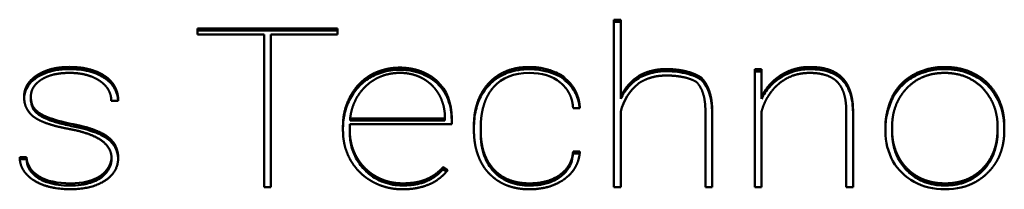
# Model space of a CAD drawing. Header units: millimetres. Extents: x 90 to 4401, y 90 to 14724.
# Tile 36 of 44: x 3182.92 to 3205.87, y 2450.75 to 2454.69. Entities that reach past the tile are written whole.
import ezdxf

# ---------------------------------------------------------------- set-up
doc = ezdxf.new("R2010")
doc.units = ezdxf.units.MM
doc.header["$LTSCALE"] = 15
doc.layers.add('Visible (ISO)', color=7, linetype='Continuous', lineweight=50)

msp = doc.modelspace()

# ---------------------------------------------------------------- linework, layer by layer
at = {"layer": 'Visible (ISO)'}
for p, q in [((3196.769, 2454.691), (3196.927, 2454.691)), ((3196.769, 2450.796), (3196.769, 2454.691)), ((3196.769, 2454.641), (3196.927, 2454.641)), ((3196.927, 2454.691), (3196.927, 2452.901)), ((3187.068, 2454.351), (3187.068, 2454.488)), ((3187.068, 2454.488), (3190.33, 2454.488)), ((3187.068, 2454.438), (3190.33, 2454.438)), ((3188.62, 2454.351), (3187.068, 2454.351)), ((3188.62, 2450.796), (3188.62, 2454.351)), ((3190.33, 2454.351), (3188.778, 2454.351)), ((3188.778, 2454.351), (3188.778, 2450.796)), ((3190.33, 2454.488), (3190.33, 2454.351)), ((3197.384, 2453.355), (3197.384, 2453.405)), ((3200.052, 2450.796), (3200.052, 2453.54)), ((3200.052, 2453.54), (3200.21, 2453.54)), ((3200.052, 2453.49), (3200.21, 2453.49)), ((3200.21, 2453.54), (3200.21, 2452.901)), ((3200.667, 2453.355), (3200.667, 2453.405)), ((3192.652, 2453.213), (3192.652, 2453.263)), ((3195.627, 2453.279), (3195.627, 2453.329)), ((3198.809, 2453.291), (3198.809, 2453.341)), ((3202.091, 2453.291), (3202.091, 2453.341)), ((3203.269, 2452.877), (3203.269, 2452.927)), ((3183.182, 2452.85), (3183.182, 2452.9)), ((3185.217, 2452.807), (3185.056, 2452.807)), ((3196.927, 2452.851), (3196.927, 2452.901)), ((3200.21, 2452.851), (3200.21, 2452.901)), ((3195.976, 2452.635), (3195.818, 2452.635)), ((3196.927, 2452.552), (3196.927, 2450.796)), ((3198.901, 2450.796), (3198.901, 2452.59)), ((3199.059, 2452.586), (3199.059, 2450.796)), ((3200.21, 2452.552), (3200.21, 2450.796)), ((3202.184, 2450.796), (3202.184, 2452.59)), ((3202.342, 2452.586), (3202.342, 2450.796)), ((3190.614, 2452.259), (3190.614, 2452.11)), ((3192.989, 2452.259), (3190.614, 2452.259)), ((3190.623, 2452.346), (3190.623, 2452.396)), ((3190.623, 2452.396), (3192.831, 2452.396)), ((3190.623, 2452.346), (3192.831, 2452.346)), ((3192.831, 2452.396), (3192.831, 2452.429)), ((3192.831, 2452.346), (3192.831, 2452.396)), ((3192.989, 2452.404), (3192.989, 2452.259)), ((3205.867, 2452.236), (3205.867, 2452.115)), ((3190.456, 2452.107), (3190.456, 2452.221)), ((3190.614, 2452.06), (3190.614, 2452.11)), ((3193.507, 2452.13), (3193.507, 2452.221)), ((3193.665, 2452.204), (3193.665, 2452.115)), ((3193.665, 2452.065), (3193.665, 2452.115)), ((3203.095, 2452.099), (3203.095, 2452.221)), ((3203.253, 2452.196), (3203.253, 2452.115)), ((3203.253, 2452.065), (3203.253, 2452.115)), ((3205.71, 2452.143), (3205.71, 2452.221)), ((3205.71, 2452.093), (3205.71, 2452.143)), ((3195.818, 2451.628), (3195.976, 2451.628)), ((3195.818, 2451.578), (3195.818, 2451.628)), ((3195.818, 2451.578), (3195.971, 2451.578)), ((3182.922, 2451.493), (3183.08, 2451.493)), ((3182.924, 2451.443), (3183.08, 2451.443)), ((3183.08, 2451.443), (3183.08, 2451.493)), ((3185.062, 2451.418), (3185.062, 2451.468)), ((3185.062, 2451.418), (3185.062, 2451.468)), ((3192.784, 2451.257), (3192.895, 2451.189)), ((3192.784, 2451.207), (3192.784, 2451.257)), ((3192.784, 2451.207), (3192.868, 2451.156)), ((3184.797, 2451.003), (3184.797, 2451.053)), ((3192.387, 2450.924), (3192.387, 2450.974)), ((3203.846, 2450.992), (3203.846, 2451.042)), ((3188.778, 2450.796), (3188.62, 2450.796)), ((3196.927, 2450.796), (3196.769, 2450.796)), ((3199.059, 2450.796), (3198.901, 2450.796)), ((3200.21, 2450.796), (3200.052, 2450.796)), ((3202.342, 2450.796), (3202.184, 2450.796))]:
    msp.add_line(p, q, dxfattribs=at)
for points, degree, knots in [([(3183.255, 2452.428), (3183.184, 2452.472), (3183.105, 2452.581), (3183.041, 2452.673), (3183.021, 2452.891), (3183.026, 2452.96), (3183.039, 2453.04), (3183.063, 2453.108), (3183.094, 2453.172), (3183.152, 2453.256), (3183.214, 2453.319), (3183.272, 2453.365), (3183.318, 2453.395)], 4, [-1, -1, -1, -1, -1, -0.752, -0.657191, -0.568203, -0.485983, -0.412111, -0.338972, -0.265774, -0.191721, 0, 0, 0, 0, 0]), ([(3183.318, 2453.395), (3183.387, 2453.441), (3183.495, 2453.496), (3183.651, 2453.548), (3183.868, 2453.583), (3184.041, 2453.594), (3184.239, 2453.589), (3184.417, 2453.569), (3184.581, 2453.532), (3184.728, 2453.481), (3184.857, 2453.416), (3184.97, 2453.338), (3185.061, 2453.251), (3185.159, 2453.118), (3185.204, 2452.992), (3185.218, 2452.886), (3185.217, 2452.807)], 4, [-1, -1, -1, -1, -1, -0.848592, -0.78501, -0.718502, -0.650248, -0.581694, -0.514256, -0.449347, -0.386522, -0.325488, -0.265906, -0.207348, -0.149168, 0, 0, 0, 0, 0]), ([(3183.318, 2453.345), (3183.381, 2453.387), (3183.449, 2453.422), (3183.597, 2453.478), (3183.676, 2453.499), (3183.962, 2453.55), (3184.166, 2453.544), (3184.466, 2453.514), (3184.605, 2453.478), (3184.836, 2453.381), (3184.927, 2453.321), (3185.064, 2453.2), (3185.118, 2453.129), (3185.192, 2452.971), (3185.211, 2452.89), (3185.216, 2452.807)], 3, [-0.1676742, -0.1676742, -0.1676742, -0.1676742, -0.1583176, -0.1583176, -0.1485556, -0.1485556, -0.1237358, -0.1237358, -0.0935986, -0.0935986, -0.0647387, -0.0647387, -0.0347135, -0.0347135, -0.0057904, -0.0057904, -0.0057904, -0.0057904]), ([(3184.787, 2453.268), (3184.704, 2453.326), (3184.565, 2453.391), (3184.37, 2453.443), (3184.084, 2453.458), (3183.814, 2453.445), (3183.627, 2453.401), (3183.501, 2453.346), (3183.425, 2453.296)], 4, [-1, -1, -1, -1, -1, -0.688254, -0.557115, -0.425543, -0.296867, 0, 0, 0, 0, 0]), ([(3190.632, 2452.918), (3190.659, 2452.968), (3190.701, 2453.035), (3190.76, 2453.115), (3190.841, 2453.204), (3190.927, 2453.285), (3191.004, 2453.344), (3191.067, 2453.386), (3191.115, 2453.413)], 4, [-1, -1, -1, -1, -1, -0.679498, -0.554023, -0.429879, -0.306637, 0, 0, 0, 0, 0]), ([(3191.785, 2453.454), (3191.714, 2453.454), (3191.616, 2453.447), (3191.496, 2453.426), (3191.358, 2453.381), (3191.225, 2453.323), (3191.124, 2453.26), (3191.051, 2453.202), (3191, 2453.156)], 4, [-1, -1, -1, -1, -1, -0.68648, -0.563243, -0.440271, -0.316543, 0, 0, 0, 0, 0]), ([(3191.115, 2453.413), (3191.206, 2453.464), (3191.36, 2453.521), (3191.523, 2453.565), (3191.784, 2453.58), (3191.911, 2453.571), (3192.042, 2453.555), (3192.16, 2453.529), (3192.271, 2453.494), (3192.414, 2453.434), (3192.522, 2453.37), (3192.6, 2453.31), (3192.652, 2453.263)], 4, [-1, -1, -1, -1, -1, -0.764066, -0.672944, -0.585362, -0.501754, -0.422881, -0.345436, -0.268842, -0.192505, 0, 0, 0, 0, 0]), ([(3191.115, 2453.363), (3191.202, 2453.412), (3191.331, 2453.462), (3191.609, 2453.524), (3191.741, 2453.529), (3191.927, 2453.521), (3192.095, 2453.508), (3192.387, 2453.398), (3192.52, 2453.332), (3192.652, 2453.213)], 3, [-0.3778889, -0.3778889, -0.3778889, -0.3778889, -0.2696677, -0.2696677, -0.1545033, -0.1545033, -0.0572158, -0.0572158, 0, 0, 0, 0]), ([(3192.32, 2453.321), (3192.283, 2453.341), (3192.23, 2453.367), (3192.159, 2453.395), (3192.068, 2453.421), (3191.975, 2453.441), (3191.895, 2453.451), (3191.831, 2453.454), (3191.785, 2453.454)], 4, [-1, -1, -1, -1, -1, -0.689384, -0.565612, -0.441585, -0.316814, 0, 0, 0, 0, 0]), ([(3193.507, 2452.221), (3193.507, 2452.373), (3193.526, 2452.571), (3193.586, 2452.804), (3193.717, 2453.048), (3193.834, 2453.2), (3193.97, 2453.331), (3194.122, 2453.434), (3194.289, 2453.512), (3194.473, 2453.564), (3194.671, 2453.592), (3195, 2453.589), (3195.148, 2453.569), (3195.577, 2453.427), (3195.627, 2453.329)], 4, [-1, -1, -1, -1, -1, -0.809092, -0.737309, -0.667686, -0.599848, -0.53333, -0.467589, -0.401736, -0.335147, -0.268861, -0.197541, 0, 0, 0, 0, 0]), ([(3193.507, 2452.171), (3193.507, 2452.311), (3193.52, 2452.451), (3193.582, 2452.713), (3193.628, 2452.835), (3193.778, 2453.092), (3193.88, 2453.2), (3194.11, 2453.385), (3194.243, 2453.442), (3194.528, 2453.533), (3194.703, 2453.541), (3194.926, 2453.538), (3195.096, 2453.53), (3195.411, 2453.419), (3195.489, 2453.386), (3195.567, 2453.339), (3195.59, 2453.323), (3195.615, 2453.298), (3195.622, 2453.289), (3195.627, 2453.279)], 3, [-0.3030342, -0.3030342, -0.3030342, -0.3030342, -0.2758953, -0.2758953, -0.2509698, -0.2509698, -0.2198725, -0.2198725, -0.1755264, -0.1755264, -0.0938058, -0.0938058, -0.0321815, -0.0321815, -0.0114578, -0.0114578, -0.0035611, -0.0035611, 0, 0, 0, 0]), ([(3195.518, 2453.229), (3195.331, 2453.379), (3195.09, 2453.454), (3194.795, 2453.454), (3194.442, 2453.454), (3194.166, 2453.343), (3193.966, 2453.123)], 3, [-16, -16, -16, -16, -15, -15, -15, -14, -14, -14, -14]), ([(3198.693, 2453.242), (3198.618, 2453.288), (3198.487, 2453.338), (3198.306, 2453.378), (3198.023, 2453.398), (3197.755, 2453.385), (3197.556, 2453.331), (3197.419, 2453.263), (3197.333, 2453.202)], 4, [-1, -1, -1, -1, -1, -0.70323, -0.574683, -0.443679, -0.313247, 0, 0, 0, 0, 0]), ([(3197.384, 2453.405), (3197.473, 2453.449), (3197.601, 2453.5), (3197.797, 2453.538), (3198.036, 2453.549), (3198.371, 2453.52), (3198.562, 2453.468), (3198.723, 2453.401), (3198.809, 2453.341)], 4, [-1, -1, -1, -1, -1, -0.706777, -0.580631, -0.450243, -0.31821, 0, 0, 0, 0, 0]), ([(3197.384, 2453.355), (3197.476, 2453.401), (3197.584, 2453.443), (3197.903, 2453.501), (3198.047, 2453.495), (3198.28, 2453.478), (3198.449, 2453.453), (3198.688, 2453.362), (3198.756, 2453.328), (3198.809, 2453.291)], 3, [-0.1173842, -0.1173842, -0.1173842, -0.1173842, -0.0933982, -0.0933982, -0.0653225, -0.0653225, -0.0204101, -0.0204101, 0, 0, 0, 0]), ([(3200.21, 2452.901), (3200.234, 2452.949), (3200.271, 2453.015), (3200.325, 2453.094), (3200.401, 2453.184), (3200.482, 2453.268), (3200.557, 2453.331), (3200.62, 2453.375), (3200.667, 2453.405)], 4, [-1, -1, -1, -1, -1, -0.683962, -0.559107, -0.434852, -0.310826, 0, 0, 0, 0, 0]), ([(3201.976, 2453.242), (3201.915, 2453.307), (3201.798, 2453.381), (3201.624, 2453.439), (3201.339, 2453.459), (3201.062, 2453.442), (3200.854, 2453.37), (3200.71, 2453.281), (3200.615, 2453.202)], 4, [-1, -1, -1, -1, -1, -0.708546, -0.583022, -0.454239, -0.324126, 0, 0, 0, 0, 0]), ([(3200.667, 2453.405), (3200.764, 2453.463), (3200.899, 2453.53), (3201.107, 2453.583), (3201.352, 2453.596), (3201.69, 2453.573), (3201.874, 2453.504), (3202.021, 2453.417), (3202.091, 2453.341)], 4, [-1, -1, -1, -1, -1, -0.696903, -0.570599, -0.441768, -0.312242, 0, 0, 0, 0, 0]), ([(3200.667, 2453.355), (3200.749, 2453.405), (3200.841, 2453.451), (3201.021, 2453.506), (3201.127, 2453.532), (3201.384, 2453.544), (3201.535, 2453.536), (3201.793, 2453.482), (3201.885, 2453.439), (3202.005, 2453.368), (3202.054, 2453.332), (3202.091, 2453.291)], 3, [-0.1534442, -0.1534442, -0.1534442, -0.1534442, -0.100621, -0.100621, -0.0691351, -0.0691351, -0.0432978, -0.0432978, -0.0181558, -0.0181558, 0, 0, 0, 0]), ([(3203.269, 2452.927), (3203.351, 2453.073), (3203.488, 2453.248), (3203.739, 2453.433), (3204.096, 2453.558), (3204.483, 2453.613), (3204.828, 2453.578), (3205.041, 2453.501), (3205.194, 2453.421)], 4, [-1, -1, -1, -1, -1, -0.68661, -0.562375, -0.43703, -0.31167, 0, 0, 0, 0, 0]), ([(3203.269, 2452.877), (3203.32, 2452.968), (3203.379, 2453.051), (3203.523, 2453.203), (3203.604, 2453.27), (3203.81, 2453.399), (3203.96, 2453.469), (3204.348, 2453.549), (3204.544, 2453.547), (3204.911, 2453.5), (3205.067, 2453.437), (3205.194, 2453.371)], 3, [-0.1582355, -0.1582355, -0.1582355, -0.1582355, -0.1331991, -0.1331991, -0.1088629, -0.1088629, -0.0775652, -0.0775652, -0.044741, -0.044741, 0, 0, 0, 0]), ([(3205.551, 2452.845), (3205.471, 2452.979), (3205.361, 2453.139), (3205.122, 2453.308), (3204.839, 2453.42), (3204.564, 2453.457), (3204.423, 2453.456), (3204.208, 2453.436), (3203.976, 2453.371), (3203.791, 2453.277), (3203.676, 2453.178), (3203.595, 2453.096)], 4, [-1, -1, -1, -1, -1, -0.749741, -0.651491, -0.558376, -0.468172, -0.381218, -0.298086, -0.213457, 0, 0, 0, 0, 0]), ([(3205.194, 2453.421), (3205.29, 2453.369), (3205.414, 2453.283), (3205.552, 2453.151), (3205.685, 2452.953), (3205.797, 2452.727), (3205.849, 2452.527), (3205.867, 2452.36), (3205.867, 2452.236)], 4, [-1, -1, -1, -1, -1, -0.701673, -0.579579, -0.45516, -0.328127, 0, 0, 0, 0, 0]), ([(3183.024, 2452.878), (3183.026, 2452.899), (3183.028, 2452.922), (3183.04, 2452.991), (3183.059, 2453.068), (3183.178, 2453.243), (3183.26, 2453.306), (3183.318, 2453.345)], 3, [-0.0535984, -0.0535984, -0.0535984, -0.0535984, -0.04289258, -0.04289258, -0.02211719, -0.02211719, 0, 0, 0, 0]), ([(3183.425, 2453.296), (3183.37, 2453.26), (3183.303, 2453.207), (3183.239, 2453.126), (3183.194, 2453.022), (3183.18, 2452.931), (3183.181, 2452.86), (3183.199, 2452.731), (3183.261, 2452.606), (3183.362, 2452.521), (3183.476, 2452.462), (3183.569, 2452.423)], 4, [-1, -1, -1, -1, -1, -0.783312, -0.699845, -0.617443, -0.530297, -0.44067, -0.349483, -0.253932, 0, 0, 0, 0, 0]), ([(3185.056, 2452.807), (3185.056, 2452.849), (3185.05, 2452.907), (3185.031, 2452.978), (3184.991, 2453.06), (3184.939, 2453.138), (3184.882, 2453.197), (3184.829, 2453.239), (3184.787, 2453.268)], 4, [-1, -1, -1, -1, -1, -0.690065, -0.567861, -0.445363, -0.32131, 0, 0, 0, 0, 0]), ([(3191, 2453.156), (3190.951, 2453.11), (3190.887, 2453.042), (3190.816, 2452.948), (3190.745, 2452.822), (3190.685, 2452.687), (3190.65, 2452.567), (3190.632, 2452.469), (3190.623, 2452.396)], 4, [-1, -1, -1, -1, -1, -0.695514, -0.572992, -0.449235, -0.323618, 0, 0, 0, 0, 0]), ([(3190.632, 2452.868), (3190.687, 2452.969), (3190.756, 2453.064), (3190.919, 2453.232), (3191.011, 2453.303), (3191.115, 2453.363)], 3, [-0.07610747, -0.07610747, -0.07610747, -0.07610747, -0.03743069, -0.03743069, 0, 0, 0, 0]), ([(3192.695, 2452.948), (3192.673, 2452.985), (3192.641, 2453.036), (3192.595, 2453.096), (3192.532, 2453.163), (3192.466, 2453.224), (3192.406, 2453.269), (3192.357, 2453.3), (3192.32, 2453.321)], 4, [-1, -1, -1, -1, -1, -0.680202, -0.554876, -0.43077, -0.307435, 0, 0, 0, 0, 0]), ([(3192.652, 2453.213), (3192.708, 2453.159), (3192.757, 2453.1), (3192.842, 2452.973), (3192.877, 2452.905), (3192.965, 2452.68), (3192.989, 2452.517), (3192.989, 2452.354)], 3, [-0.1074433, -0.1074433, -0.1074433, -0.1074433, -0.0821796, -0.0821796, -0.0564808, -0.0564808, 0, 0, 0, 0]), ([(3195.818, 2452.635), (3195.814, 2452.693), (3195.804, 2452.771), (3195.78, 2452.866), (3195.732, 2452.972), (3195.675, 2453.071), (3195.615, 2453.143), (3195.56, 2453.195), (3195.518, 2453.229)], 4, [-1, -1, -1, -1, -1, -0.676423, -0.551356, -0.428175, -0.305966, 0, 0, 0, 0, 0]), ([(3195.627, 2453.329), (3195.677, 2453.289), (3195.741, 2453.229), (3195.812, 2453.144), (3195.878, 2453.03), (3195.933, 2452.905), (3195.961, 2452.794), (3195.972, 2452.703), (3195.976, 2452.635)], 4, [-1, -1, -1, -1, -1, -0.694176, -0.572009, -0.448845, -0.323762, 0, 0, 0, 0, 0]), ([(3195.627, 2453.279), (3195.681, 2453.236), (3195.73, 2453.189), (3195.815, 2453.085), (3195.851, 2453.03), (3195.933, 2452.865), (3195.962, 2452.751), (3195.972, 2452.635)], 3, [-0.09032107, -0.09032107, -0.09032107, -0.09032107, -0.06823181, -0.06823181, -0.04627763, -0.04627763, -0.00579217, -0.00579217, -0.00579217, -0.00579217]), ([(3196.927, 2452.851), (3196.977, 2452.953), (3197.04, 2453.049), (3197.195, 2453.221), (3197.284, 2453.294), (3197.384, 2453.355)], 3, [-0.07543822, -0.07543822, -0.07543822, -0.07543822, -0.03699109, -0.03699109, 0, 0, 0, 0]), ([(3198.901, 2452.59), (3198.901, 2452.662), (3198.895, 2452.756), (3198.879, 2452.868), (3198.844, 2452.989), (3198.805, 2453.09), (3198.762, 2453.162), (3198.723, 2453.211), (3198.693, 2453.242)], 4, [-1, -1, -1, -1, -1, -0.650605, -0.521023, -0.397486, -0.279263, 0, 0, 0, 0, 0]), ([(3198.809, 2453.341), (3198.845, 2453.303), (3198.892, 2453.245), (3198.943, 2453.161), (3198.991, 2453.042), (3199.033, 2452.903), (3199.052, 2452.776), (3199.059, 2452.668), (3199.059, 2452.586)], 4, [-1, -1, -1, -1, -1, -0.717124, -0.598331, -0.474812, -0.345826, 0, 0, 0, 0, 0]), ([(3198.809, 2453.291), (3198.853, 2453.246), (3198.89, 2453.196), (3198.953, 2453.086), (3198.979, 2453.026), (3199.042, 2452.828), (3199.058, 2452.679), (3199.059, 2452.536)], 3, [-0.09186629, -0.09186629, -0.09186629, -0.09186629, -0.07131991, -0.07131991, -0.04939961, -0.04939961, 0, 0, 0, 0]), ([(3200.21, 2452.851), (3200.259, 2452.952), (3200.322, 2453.046), (3200.477, 2453.217), (3200.566, 2453.291), (3200.667, 2453.355)], 3, [-0.07532947, -0.07532947, -0.07532947, -0.07532947, -0.03742601, -0.03742601, 0, 0, 0, 0]), ([(3200.615, 2453.202), (3200.569, 2453.162), (3200.508, 2453.103), (3200.438, 2453.022), (3200.364, 2452.914), (3200.297, 2452.798), (3200.254, 2452.696), (3200.226, 2452.613), (3200.21, 2452.552)], 4, [-1, -1, -1, -1, -1, -0.693354, -0.570085, -0.445912, -0.320425, 0, 0, 0, 0, 0]), ([(3202.184, 2452.59), (3202.183, 2452.662), (3202.178, 2452.756), (3202.161, 2452.868), (3202.127, 2452.988), (3202.087, 2453.09), (3202.045, 2453.162), (3202.006, 2453.211), (3201.976, 2453.242)], 4, [-1, -1, -1, -1, -1, -0.650749, -0.52119, -0.397652, -0.279404, 0, 0, 0, 0, 0]), ([(3202.091, 2453.341), (3202.128, 2453.303), (3202.174, 2453.245), (3202.225, 2453.16), (3202.273, 2453.042), (3202.315, 2452.903), (3202.334, 2452.775), (3202.341, 2452.668), (3202.342, 2452.586)], 4, [-1, -1, -1, -1, -1, -0.716995, -0.598172, -0.474645, -0.345679, 0, 0, 0, 0, 0]), ([(3202.091, 2453.291), (3202.135, 2453.245), (3202.172, 2453.195), (3202.235, 2453.086), (3202.261, 2453.026), (3202.324, 2452.827), (3202.34, 2452.679), (3202.342, 2452.536)], 3, [-0.09186005, -0.09186005, -0.09186005, -0.09186005, -0.07130961, -0.07130961, -0.04938844, -0.04938844, 0, 0, 0, 0]), ([(3205.194, 2453.371), (3205.314, 2453.307), (3205.418, 2453.227), (3205.611, 2453.023), (3205.681, 2452.908), (3205.832, 2452.596), (3205.866, 2452.38), (3205.867, 2452.186)], 3, [-0.1243213, -0.1243213, -0.1243213, -0.1243213, -0.0977908, -0.0977908, -0.0670067, -0.0670067, 0, 0, 0, 0]), ([(3193.966, 2453.123), (3193.922, 2453.074), (3193.867, 2452.999), (3193.806, 2452.892), (3193.749, 2452.745), (3193.7, 2452.577), (3193.676, 2452.426), (3193.667, 2452.299), (3193.665, 2452.204)], 4, [-1, -1, -1, -1, -1, -0.712745, -0.592952, -0.46913, -0.34069, 0, 0, 0, 0, 0]), ([(3203.595, 2453.096), (3203.543, 2453.041), (3203.477, 2452.96), (3203.405, 2452.848), (3203.339, 2452.699), (3203.285, 2452.538), (3203.261, 2452.397), (3203.253, 2452.281), (3203.253, 2452.196)], 4, [-1, -1, -1, -1, -1, -0.697228, -0.575142, -0.451551, -0.325746, 0, 0, 0, 0, 0]), ([(3183.182, 2452.85), (3183.182, 2452.817), (3183.185, 2452.791), (3183.197, 2452.697), (3183.216, 2452.654), (3183.238, 2452.608), (3183.265, 2452.565), (3183.38, 2452.464), (3183.464, 2452.417), (3183.569, 2452.373)], 3, [-0.08701419, -0.08701419, -0.08701419, -0.08701419, -0.08365205, -0.08365205, -0.06573588, -0.06573588, -0.03503327, -0.03503327, 0, 0, 0, 0]), ([(3190.456, 2452.171), (3190.456, 2452.293), (3190.47, 2452.414), (3190.529, 2452.65), (3190.572, 2452.761), (3190.632, 2452.868)], 3, [-0.08338247, -0.08338247, -0.08338247, -0.08338247, -0.04111, -0.04111, 0, 0, 0, 0]), ([(3203.095, 2452.171), (3203.097, 2452.289), (3203.115, 2452.409), (3203.174, 2452.644), (3203.217, 2452.763), (3203.269, 2452.877)], 3, [-0.08366226, -0.08366226, -0.08366226, -0.08366226, -0.04260979, -0.04260979, 0, 0, 0, 0]), ([(3184.166, 2452.259), (3184.353, 2452.222), (3184.586, 2452.163), (3184.812, 2452.078), (3185.012, 2451.943), (3185.108, 2451.843), (3185.173, 2451.732), (3185.211, 2451.596), (3185.226, 2451.454), (3185.189, 2451.227), (3185.071, 2451.061), (3184.864, 2450.899), (3184.589, 2450.791), (3184.141, 2450.719), (3183.659, 2450.757), (3183.421, 2450.85), (3183.248, 2450.954)], 4, [-1, -1, -1, -1, -1, -0.838411, -0.783671, -0.733173, -0.684524, -0.63562, -0.582807, -0.526308, -0.465741, -0.401033, -0.333658, -0.261409, -0.186483, 0, 0, 0, 0, 0]), ([(3184.078, 2452.147), (3183.98, 2452.166), (3183.853, 2452.192), (3183.706, 2452.229), (3183.551, 2452.28), (3183.428, 2452.327), (3183.344, 2452.369), (3183.289, 2452.403), (3183.255, 2452.428)], 4, [-1, -1, -1, -1, -1, -0.637344, -0.505017, -0.380811, -0.264331, 0, 0, 0, 0, 0]), ([(3183.569, 2452.373), (3183.647, 2452.34), (3183.737, 2452.312), (3183.932, 2452.259), (3184.052, 2452.232), (3184.166, 2452.209)], 3, [-0.06115807, -0.06115807, -0.06115807, -0.06115807, -0.03506506, -0.03506506, 0, 0, 0, 0]), ([(3185.062, 2451.468), (3185.062, 2451.539), (3185.044, 2451.635), (3184.982, 2451.749), (3184.849, 2451.87), (3184.656, 2451.992), (3184.441, 2452.069), (3184.24, 2452.118), (3184.078, 2452.147)], 4, [-1, -1, -1, -1, -1, -0.727331, -0.61469, -0.495639, -0.367173, 0, 0, 0, 0, 0]), ([(3184.166, 2452.209), (3184.504, 2452.142), (3184.686, 2452.071), (3184.875, 2451.983), (3184.96, 2451.932), (3185.103, 2451.802), (3185.141, 2451.738), (3185.178, 2451.655), (3185.212, 2451.572), (3185.216, 2451.458)], 3, [-1.532805, -1.532805, -1.532805, -1.532805, -1.210737, -1.210737, -0.929104, -0.929104, -0.628025, -0.628025, -0.437285, -0.437285, -0.437285, -0.437285]), ([(3190.614, 2452.06), (3190.614, 2451.952), (3190.627, 2451.845), (3190.681, 2451.636), (3190.722, 2451.536), (3190.776, 2451.441)], 3, [-0.0742571, -0.0742571, -0.0742571, -0.0742571, -0.03679637, -0.03679637, 0, 0, 0, 0]), ([(3193.857, 2451.118), (3193.804, 2451.174), (3193.737, 2451.259), (3193.664, 2451.38), (3193.597, 2451.543), (3193.541, 2451.727), (3193.515, 2451.891), (3193.507, 2452.028), (3193.507, 2452.13)], 4, [-1, -1, -1, -1, -1, -0.706977, -0.586425, -0.462784, -0.335373, 0, 0, 0, 0, 0]), ([(3193.665, 2452.115), (3193.665, 2452.022), (3193.673, 2451.899), (3193.695, 2451.752), (3193.743, 2451.587), (3193.802, 2451.442), (3193.865, 2451.335), (3193.923, 2451.26), (3193.968, 2451.211)], 4, [-1, -1, -1, -1, -1, -0.662549, -0.534785, -0.411125, -0.290897, 0, 0, 0, 0, 0]), ([(3193.665, 2452.065), (3193.666, 2451.877), (3193.69, 2451.685), (3193.804, 2451.381), (3193.873, 2451.264), (3193.968, 2451.161)], 3, [-0.1106757, -0.1106757, -0.1106757, -0.1106757, -0.0458251, -0.0458251, 0, 0, 0, 0]), ([(3205.204, 2450.92), (3204.992, 2450.804), (3204.753, 2450.745), (3204.485, 2450.745), (3204.218, 2450.745), (3203.979, 2450.803), (3203.767, 2450.918), (3203.555, 2451.033), (3203.39, 2451.194), (3203.273, 2451.401), (3203.156, 2451.608), (3203.097, 2451.841), (3203.095, 2452.099)], 3, [-13, -13, -13, -13, -12, -12, -12, -11, -11, -11, -10, -10, -10, -9, -9, -9, -9]), ([(3203.253, 2452.065), (3203.253, 2451.955), (3203.265, 2451.846), (3203.317, 2451.634), (3203.356, 2451.533), (3203.409, 2451.437)], 3, [-0.07502296, -0.07502296, -0.07502296, -0.07502296, -0.03697395, -0.03697395, 0, 0, 0, 0]), ([(3205.368, 2451.235), (3205.42, 2451.288), (3205.486, 2451.368), (3205.558, 2451.48), (3205.624, 2451.629), (3205.677, 2451.792), (3205.702, 2451.936), (3205.71, 2452.055), (3205.71, 2452.143)], 4, [-1, -1, -1, -1, -1, -0.699796, -0.578157, -0.454597, -0.328393, 0, 0, 0, 0, 0]), ([(3205.368, 2451.185), (3205.486, 2451.306), (3205.571, 2451.443), (3205.686, 2451.755), (3205.71, 2451.924), (3205.71, 2452.093)], 3, [-0.1133949, -0.1133949, -0.1133949, -0.1133949, -0.0584862, -0.0584862, 0, 0, 0, 0]), ([(3194.802, 2450.882), (3194.936, 2450.882), (3195.113, 2450.9), (3195.315, 2450.957), (3195.524, 2451.081), (3195.693, 2451.231), (3195.777, 2451.385), (3195.81, 2451.522), (3195.818, 2451.628)], 4, [-1, -1, -1, -1, -1, -0.675506, -0.551762, -0.430378, -0.309522, 0, 0, 0, 0, 0]), ([(3194.802, 2450.832), (3194.915, 2450.832), (3195.078, 2450.842), (3195.377, 2450.941), (3195.473, 2450.999), (3195.618, 2451.111), (3195.681, 2451.183), (3195.782, 2451.363), (3195.81, 2451.47), (3195.818, 2451.578)], 3, [-0.1292924, -0.1292924, -0.1292924, -0.1292924, -0.0959691, -0.0959691, -0.0695887, -0.0695887, -0.0375433, -0.0375433, 0, 0, 0, 0]), ([(3195.976, 2451.628), (3195.972, 2451.566), (3195.96, 2451.482), (3195.931, 2451.38), (3195.876, 2451.266), (3195.809, 2451.159), (3195.737, 2451.081), (3195.673, 2451.025), (3195.622, 2450.987)], 4, [-1, -1, -1, -1, -1, -0.68023, -0.555972, -0.432993, -0.310277, 0, 0, 0, 0, 0]), ([(3183.248, 2450.954), (3183.197, 2450.988), (3183.133, 2451.037), (3183.064, 2451.106), (3183.001, 2451.197), (3182.952, 2451.292), (3182.929, 2451.375), (3182.922, 2451.443), (3182.922, 2451.493)], 4, [-1, -1, -1, -1, -1, -0.677948, -0.553881, -0.431507, -0.309505, 0, 0, 0, 0, 0]), ([(3183.08, 2451.493), (3183.095, 2451.301), (3183.193, 2451.151), (3183.374, 2451.043), (3183.554, 2450.936), (3183.799, 2450.882), (3184.107, 2450.882), (3184.391, 2450.882), (3184.62, 2450.939), (3184.797, 2451.053)], 3, [-26, -26, -26, -26, -25, -25, -25, -24, -24, -24, -23, -23, -23, -23]), ([(3183.08, 2451.443), (3183.085, 2451.373), (3183.103, 2451.304), (3183.166, 2451.177), (3183.209, 2451.121), (3183.33, 2451.014), (3183.418, 2450.961), (3183.678, 2450.864), (3183.847, 2450.84), (3184.128, 2450.829), (3184.306, 2450.829), (3184.599, 2450.901), (3184.704, 2450.943), (3184.797, 2451.003)], 3, [-0.3275163, -0.3275163, -0.3275163, -0.3275163, -0.2776315, -0.2776315, -0.2297454, -0.2297454, -0.1720089, -0.1720089, -0.0915468, -0.0915468, -0.0349023, -0.0349023, 0, 0, 0, 0]), ([(3184.797, 2451.053), (3184.833, 2451.078), (3184.879, 2451.116), (3184.93, 2451.168), (3184.981, 2451.238), (3185.022, 2451.311), (3185.046, 2451.376), (3185.058, 2451.429), (3185.062, 2451.468)], 4, [-1, -1, -1, -1, -1, -0.684279, -0.560257, -0.436839, -0.31324, 0, 0, 0, 0, 0]), ([(3184.797, 2451.003), (3184.872, 2451.055), (3184.934, 2451.117), (3185.025, 2451.26), (3185.052, 2451.337), (3185.062, 2451.418)], 3, [-0.05673299, -0.05673299, -0.05673299, -0.05673299, -0.02806211, -0.02806211, 0, 0, 0, 0]), ([(3191.14, 2450.924), (3191.09, 2450.952), (3191.023, 2450.994), (3190.943, 2451.053), (3190.854, 2451.134), (3190.77, 2451.222), (3190.709, 2451.3), (3190.666, 2451.366), (3190.637, 2451.415)], 4, [-1, -1, -1, -1, -1, -0.690598, -0.566882, -0.442708, -0.317662, 0, 0, 0, 0, 0]), ([(3190.776, 2451.491), (3190.802, 2451.446), (3190.841, 2451.386), (3190.895, 2451.314), (3190.97, 2451.235), (3191.05, 2451.161), (3191.121, 2451.107), (3191.18, 2451.069), (3191.225, 2451.044)], 4, [-1, -1, -1, -1, -1, -0.681117, -0.555885, -0.431723, -0.308212, 0, 0, 0, 0, 0]), ([(3190.776, 2451.441), (3190.829, 2451.35), (3190.892, 2451.265), (3191.044, 2451.113), (3191.129, 2451.048), (3191.225, 2450.994)], 3, [-0.06951811, -0.06951811, -0.06951811, -0.06951811, -0.03432211, -0.03432211, 0, 0, 0, 0]), ([(3203.409, 2451.487), (3203.434, 2451.442), (3203.471, 2451.382), (3203.524, 2451.31), (3203.598, 2451.231), (3203.675, 2451.157), (3203.744, 2451.104), (3203.802, 2451.067), (3203.846, 2451.042)], 4, [-1, -1, -1, -1, -1, -0.680266, -0.554927, -0.430797, -0.307439, 0, 0, 0, 0, 0]), ([(3203.409, 2451.437), (3203.459, 2451.346), (3203.521, 2451.261), (3203.668, 2451.11), (3203.752, 2451.046), (3203.846, 2450.992)], 3, [-0.06862536, -0.06862536, -0.06862536, -0.06862536, -0.03381503, -0.03381503, 0, 0, 0, 0]), ([(3205.695, 2451.407), (3205.666, 2451.358), (3205.623, 2451.292), (3205.562, 2451.213), (3205.479, 2451.126), (3205.392, 2451.046), (3205.315, 2450.987), (3205.252, 2450.947), (3205.204, 2450.92)], 4, [-1, -1, -1, -1, -1, -0.679199, -0.553514, -0.429194, -0.305899, 0, 0, 0, 0, 0]), ([(3192.895, 2451.189), (3192.841, 2451.121), (3192.757, 2451.035), (3192.635, 2450.942), (3192.463, 2450.856), (3192.272, 2450.787), (3192.098, 2450.755), (3191.953, 2450.745), (3191.844, 2450.745)], 4, [-1, -1, -1, -1, -1, -0.692695, -0.571269, -0.449129, -0.324832, 0, 0, 0, 0, 0]), ([(3192.387, 2450.974), (3192.467, 2451.009), (3192.509, 2451.032), (3192.574, 2451.072), (3192.664, 2451.14), (3192.718, 2451.187), (3192.757, 2451.227), (3192.784, 2451.257)], 4, [-1, -1, -1, -1, -1, -0.616329, -0.482455, -0.346868, 0, 0, 0, 0, 0]), ([(3192.387, 2450.924), (3192.448, 2450.951), (3192.527, 2450.988), (3192.698, 2451.115), (3192.758, 2451.179), (3192.784, 2451.207)], 3, [-0.02606587, -0.02606587, -0.02606587, -0.02606587, -0.01274749, -0.01274749, 0, 0, 0, 0]), ([(3195.622, 2450.987), (3195.528, 2450.912), (3195.341, 2450.829), (3195.158, 2450.761), (3194.806, 2450.741), (3194.665, 2450.748), (3194.514, 2450.766), (3194.384, 2450.797), (3194.262, 2450.838), (3194.106, 2450.91), (3193.991, 2450.989), (3193.911, 2451.061), (3193.857, 2451.118)], 4, [-1, -1, -1, -1, -1, -0.758145, -0.66406, -0.57443, -0.490329, -0.413245, -0.337758, -0.263163, -0.188727, 0, 0, 0, 0, 0]), ([(3193.968, 2451.211), (3194.015, 2451.16), (3194.085, 2451.096), (3194.186, 2451.027), (3194.323, 2450.964), (3194.473, 2450.913), (3194.607, 2450.89), (3194.719, 2450.882), (3194.802, 2450.882)], 4, [-1, -1, -1, -1, -1, -0.69125, -0.5692, -0.446656, -0.322382, 0, 0, 0, 0, 0]), ([(3193.968, 2451.161), (3194.021, 2451.104), (3194.08, 2451.053), (3194.212, 2450.965), (3194.283, 2450.93), (3194.499, 2450.852), (3194.65, 2450.832), (3194.802, 2450.832)], 3, [-0.09557647, -0.09557647, -0.09557647, -0.09557647, -0.07036528, -0.07036528, -0.04563643, -0.04563643, 0, 0, 0, 0]), ([(3203.846, 2451.042), (3203.928, 2450.992), (3204.07, 2450.937), (3204.229, 2450.892), (3204.482, 2450.879), (3204.612, 2450.885), (3204.746, 2450.902), (3204.866, 2450.93), (3204.98, 2450.968), (3205.127, 2451.037), (3205.237, 2451.111), (3205.316, 2451.18), (3205.368, 2451.235)], 4, [-1, -1, -1, -1, -1, -0.772231, -0.68257, -0.595525, -0.511822, -0.432372, -0.354177, -0.276514, -0.198645, 0, 0, 0, 0, 0]), ([(3203.846, 2450.992), (3203.932, 2450.94), (3204.071, 2450.883), (3204.308, 2450.84), (3204.452, 2450.821), (3204.749, 2450.85), (3204.884, 2450.877), (3205.18, 2451.011), (3205.292, 2451.106), (3205.368, 2451.185)], 3, [-0.208014, -0.208014, -0.208014, -0.208014, -0.1157325, -0.1157325, -0.0667432, -0.0667432, -0.0354993, -0.0354993, 0, 0, 0, 0]), ([(3191.844, 2450.745), (3191.784, 2450.745), (3191.702, 2450.749), (3191.598, 2450.762), (3191.476, 2450.789), (3191.356, 2450.823), (3191.261, 2450.861), (3191.189, 2450.896), (3191.14, 2450.924)], 4, [-1, -1, -1, -1, -1, -0.68596, -0.561628, -0.43759, -0.313365, 0, 0, 0, 0, 0]), ([(3191.225, 2451.044), (3191.312, 2450.994), (3191.441, 2450.939), (3191.612, 2450.892), (3191.835, 2450.879), (3192.052, 2450.888), (3192.205, 2450.912), (3192.317, 2450.945), (3192.387, 2450.974)], 4, [-1, -1, -1, -1, -1, -0.675542, -0.546379, -0.418706, -0.293836, 0, 0, 0, 0, 0]), ([(3191.225, 2450.994), (3191.332, 2450.933), (3191.465, 2450.879), (3191.767, 2450.825), (3191.914, 2450.829), (3192.119, 2450.85), (3192.254, 2450.869), (3192.387, 2450.924)], 3, [-0.1852748, -0.1852748, -0.1852748, -0.1852748, -0.1144993, -0.1144993, -0.0441953, -0.0441953, 0, 0, 0, 0])]:
    msp.add_open_spline(points, degree=degree, knots=knots, dxfattribs=at)
for points, degree in [([(3196.927, 2452.901), (3197.031, 2453.114), (3197.183, 2453.282), (3197.384, 2453.405)], 3), ([(3192.652, 2453.263), (3192.877, 2453.045), (3192.989, 2452.759), (3192.989, 2452.404)], 3), ([(3197.333, 2453.202), (3197.133, 2453.033), (3196.998, 2452.817), (3196.927, 2452.552)], 3), ([(3190.456, 2452.221), (3190.456, 2452.408), (3190.484, 2452.588), (3190.543, 2452.759), (3190.632, 2452.918)], 4), ([(3192.831, 2452.429), (3192.83, 2452.566), (3192.808, 2452.699), (3192.762, 2452.827), (3192.695, 2452.948)], 4), ([(3203.095, 2452.221), (3203.098, 2452.396), (3203.132, 2452.575), (3203.189, 2452.752), (3203.269, 2452.927)], 4), ([(3205.71, 2452.221), (3205.71, 2452.388), (3205.684, 2452.548), (3205.631, 2452.701), (3205.551, 2452.845)], 4), ([(3183.569, 2452.423), (3183.705, 2452.366), (3183.904, 2452.312), (3184.166, 2452.259)], 3), ([(3190.637, 2451.415), (3190.546, 2451.572), (3190.485, 2451.741), (3190.456, 2451.92), (3190.456, 2452.107)], 4), ([(3190.614, 2452.11), (3190.614, 2451.945), (3190.64, 2451.785), (3190.695, 2451.634), (3190.776, 2451.491)], 4), ([(3203.253, 2452.115), (3203.253, 2451.946), (3203.278, 2451.784), (3203.331, 2451.63), (3203.409, 2451.487)], 4), ([(3205.867, 2452.115), (3205.867, 2451.921), (3205.84, 2451.737), (3205.782, 2451.565), (3205.695, 2451.407)], 4)]:
    msp.add_open_spline(points, degree=degree, dxfattribs=at)

doc.saveas('drawing.dxf')
